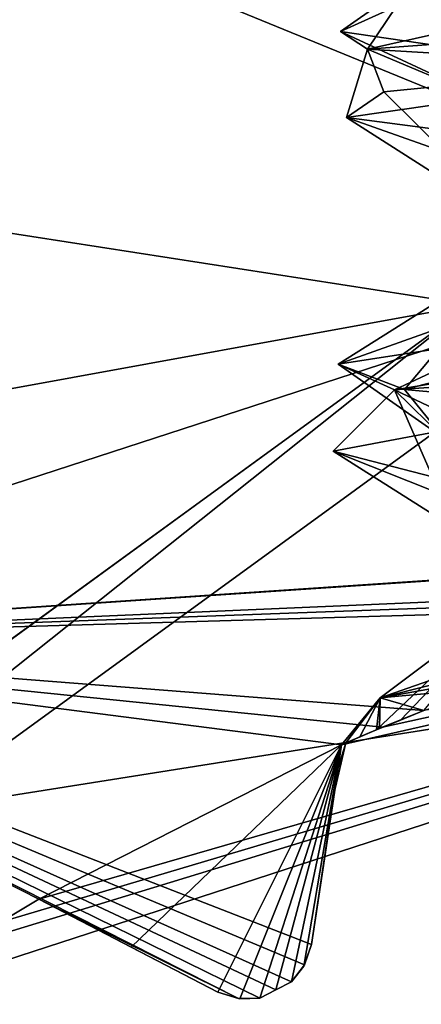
# Model space of a CAD drawing. Header units: millimetres. Extents: x -114 to 114, y -36 to 48.
# Tile 233 of 256: x 67.226 to 68.16, y 5.224 to 7.509. Entities that reach past the tile are written whole.
import ezdxf

# ---------------------------------------------------------------- set-up
doc = ezdxf.new("R2010")
doc.units = ezdxf.units.MM
doc.header["$LTSCALE"] = 65.185185
for name, color, linetype in [('2', 7, 'CONTINUOUS'), ('2786', 7, 'CONTINUOUS'), ('2841', 7, 'CONTINUOUS'), ('3026', 7, 'CONTINUOUS'), ('3027', 7, 'CONTINUOUS'), ('3028', 7, 'CONTINUOUS'), ('3030', 7, 'CONTINUOUS'), ('3035', 7, 'CONTINUOUS'), ('3076', 7, 'CONTINUOUS'), ('3077', 7, 'CONTINUOUS'), ('3078', 7, 'CONTINUOUS'), ('3079', 7, 'CONTINUOUS'), ('3080', 7, 'CONTINUOUS'), ('3208', 7, 'CONTINUOUS'), ('3209', 7, 'CONTINUOUS'), ('3210', 7, 'CONTINUOUS'), ('3334', 7, 'CONTINUOUS'), ('3380', 7, 'CONTINUOUS'), ('3381', 7, 'CONTINUOUS'), ('3437', 7, 'CONTINUOUS'), ('76', 7, 'CONTINUOUS'), ('87', 7, 'CONTINUOUS'), ('89', 7, 'CONTINUOUS')]:
    doc.layers.add(name, color=color, linetype=linetype)

msp = doc.modelspace()

# ---------------------------------------------------------------- linework, layer by layer
at = {"layer": '2', "linetype": 'CONTINUOUS'}
for points in [[(113, 35, 92.5), (-113, 35, 92.5), (72.7254, 6.8475, 92.5), (113, 35, 92.5)], [(72.7254, 6.8475, 92.5), (-113, 35, 92.5), (68.2746, 6.8475, 92.5), (72.7254, 6.8475, 92.5)], [(68.2746, 6.8475, 92.5), (-113, 35, 92.5), (64.6742, 4.2309, 92.5), (68.2746, 6.8475, 92.5)]]:
    msp.add_3dface(points, dxfattribs=at)
at = {"layer": '2786', "linetype": 'CONTINUOUS'}
for points in [[(110.5, 32.5, 90), (-10.4698, 4.2312, 90), (-12.4154, 8.0512, 90), (110.5, 32.5, 90)], [(110.5, 32.5, 90), (-9.8, 0, 90), (-10.4698, 4.2312, 90), (110.5, 32.5, 90)], [(-9.8, 0, 90), (110.5, 32.5, 90), (21.2746, 6.8475, 90), (-9.8, 0, 90)], [(110.5, 32.5, 90), (25.7254, 6.8475, 90), (21.2746, 6.8475, 90), (110.5, 32.5, 90)], [(110.5, 32.5, 90), (29.3258, 4.2309, 90), (25.7254, 6.8475, 90), (110.5, 32.5, 90)], [(110.5, 32.5, 90), (30.7, 0, 90), (29.3258, 4.2309, 90), (110.5, 32.5, 90)], [(110.5, 32.5, 90), (68.2746, 6.8475, 90), (30.7, 0, 90), (110.5, 32.5, 90)], [(68.2746, 6.8475, 90), (64.6742, 4.2309, 90), (30.7, 0, 90), (68.2746, 6.8475, 90)]]:
    msp.add_3dface(points, dxfattribs=at)
at = {"layer": '2841', "linetype": 'CONTINUOUS'}
for points in [[(59.5396, 7.9669, 110), (57.6136, 4.1886, 110), (81.4604, 7.9669, 110), (59.5396, 7.9669, 110)], [(81.4604, 7.9669, 110), (57.6136, 4.1886, 110), (83.3864, 4.1886, 110), (81.4604, 7.9669, 110)]]:
    msp.add_3dface(points, dxfattribs=at)
at = {"layer": '3026', "linetype": 'CONTINUOUS'}
for points in [[(70.5, 7.5, 108), (70.5, -7.5, 108), (66.0917, -6.0677, 108), (70.5, 7.5, 108)], [(66.0917, 6.0677, 108), (70.5, 7.5, 108), (66.0917, -6.0677, 108), (66.0917, 6.0677, 108)]]:
    msp.add_3dface(points, dxfattribs=at)
at = {"layer": '3027', "linetype": 'CONTINUOUS'}
for points in [[(70.5, 7.5, 108), (66.0917, 6.0677, 108), (70.5, 7.5, 106), (70.5, 7.5, 108)], [(70.5, 7.5, 106), (66.0917, 6.0677, 108), (66.0917, 6.0677, 106), (70.5, 7.5, 106)]]:
    msp.add_3dface(points, dxfattribs=at)
at = {"layer": '3028', "linetype": 'CONTINUOUS'}
for points in [[(70.5, 7.5, 106), (66.0917, 6.0677, 106), (70.1051, 6.3377, 106), (70.5, 7.5, 106)], [(70.1051, 6.3377, 106), (66.0917, 6.0677, 106), (70.0018, 6.3304, 106), (70.1051, 6.3377, 106)], [(70.0018, 6.3304, 106), (66.0917, 6.0677, 106), (69.8986, 6.3215, 106), (70.0018, 6.3304, 106)], [(69.8986, 6.3215, 106), (66.0917, 6.0677, 106), (69.1185, 6.1979, 106), (69.8986, 6.3215, 106)], [(69.1185, 6.1979, 106), (66.0917, 6.0677, 106), (69.0176, 6.1745, 106), (69.1185, 6.1979, 106)], [(69.0176, 6.1745, 106), (66.0917, 6.0677, 106), (68.9171, 6.1496, 106), (69.0176, 6.1745, 106)], [(68.9171, 6.1496, 106), (66.0917, 6.0677, 106), (68.1659, 5.9055, 106), (68.9171, 6.1496, 106)], [(68.1659, 5.9055, 106), (66.0917, 6.0677, 106), (68.07, 5.8666, 106), (68.1659, 5.9055, 106)], [(68.07, 5.8666, 106), (66.0917, 6.0677, 106), (67.9746, 5.8262, 106), (68.07, 5.8666, 106)], [(67.9746, 5.8262, 106), (66.0917, 6.0677, 106), (67.9043, 5.3628, 106), (67.9746, 5.8262, 106)], [(67.9043, 5.3628, 106), (66.0917, 6.0677, 106), (67.8887, 5.3153, 106), (67.9043, 5.3628, 106)], [(67.8887, 5.3153, 106), (66.0917, 6.0677, 106), (67.8582, 5.2755, 106), (67.8887, 5.3153, 106)], [(67.8582, 5.2755, 106), (66.0917, 6.0677, 106), (67.8215, 5.2569, 106), (67.8582, 5.2755, 106)], [(67.8215, 5.2569, 106), (66.0917, 6.0677, 106), (67.7848, 5.2381, 106), (67.8215, 5.2569, 106)], [(67.7848, 5.2381, 106), (66.0917, 6.0677, 106), (67.7348, 5.2368, 106), (67.7848, 5.2381, 106)], [(67.7348, 5.2368, 106), (66.0917, 6.0677, 106), (67.2709, 5.4676, 106), (67.7348, 5.2368, 106)], [(67.2709, 5.4676, 106), (66.0917, 6.0677, 106), (67.1821, 5.4143, 106), (67.2709, 5.4676, 106)], [(67.6871, 5.2521, 106), (67.7348, 5.2368, 106), (67.2709, 5.4676, 106), (67.6871, 5.2521, 106)]]:
    msp.add_3dface(points, dxfattribs=at)
at = {"layer": '3030', "linetype": 'CONTINUOUS'}
for points in [[(77.1126, 9.1014, 93.5), (81.1994, 3.4764, 93.5), (63.8874, 9.1014, 93.5), (77.1126, 9.1014, 93.5)], [(63.8874, 9.1014, 93.5), (81.1994, 3.4764, 93.5), (70.5, 6.4, 93.5), (63.8874, 9.1014, 93.5)], [(63.8874, 9.1014, 93.5), (70.5, 6.4, 93.5), (66.7381, 5.1776, 93.5), (63.8874, 9.1014, 93.5)]]:
    msp.add_3dface(points, dxfattribs=at)
at = {"layer": '3035', "linetype": 'CONTINUOUS'}
for points in [[(66.7381, 5.1776, 93.5), (70.5, 6.4, 93.5), (67.0943, 5.3595, 93.55), (66.7381, 5.1776, 93.5)], [(67.0943, 5.3595, 93.55), (70.5, 6.4, 93.5), (67.1821, 5.4143, 93.55), (67.0943, 5.3595, 93.55)], [(67.1821, 5.4143, 93.55), (70.5, 6.4, 93.5), (67.2709, 5.4676, 93.55), (67.1821, 5.4143, 93.55)], [(67.2709, 5.4676, 93.55), (70.5, 6.4, 93.5), (67.9746, 5.8262, 93.55), (67.2709, 5.4676, 93.55)], [(67.9746, 5.8262, 93.55), (70.5, 6.4, 93.5), (68.07, 5.8666, 93.55), (67.9746, 5.8262, 93.55)], [(68.07, 5.8666, 93.55), (70.5, 6.4, 93.5), (68.1659, 5.9055, 93.55), (68.07, 5.8666, 93.55)], [(67.4856, 5.3565, 93.7536), (67.2709, 5.4676, 93.55), (67.9746, 5.8262, 93.55), (67.4856, 5.3565, 93.7536)], [(67.6871, 5.2521, 93.942), (67.4856, 5.3565, 93.7536), (67.9746, 5.8262, 93.55), (67.6871, 5.2521, 93.942)], [(67.7382, 5.2364, 93.9799), (67.6871, 5.2521, 93.942), (67.9746, 5.8262, 93.55), (67.7382, 5.2364, 93.9799)], [(67.7848, 5.2381, 94), (67.7382, 5.2364, 93.9799), (67.9746, 5.8262, 93.55), (67.7848, 5.2381, 94)], [(67.8215, 5.2569, 94), (67.7848, 5.2381, 94), (67.9746, 5.8262, 93.55), (67.8215, 5.2569, 94)], [(67.8582, 5.2755, 94), (67.8215, 5.2569, 94), (67.9746, 5.8262, 93.55), (67.8582, 5.2755, 94)], [(67.887, 5.3122, 93.9799), (67.8582, 5.2755, 94), (67.9746, 5.8262, 93.55), (67.887, 5.3122, 93.9799)], [(67.9043, 5.3628, 93.942), (67.887, 5.3122, 93.9799), (67.9746, 5.8262, 93.55), (67.9043, 5.3628, 93.942)], [(67.9384, 5.5872, 93.7535), (67.9043, 5.3628, 93.942), (67.9746, 5.8262, 93.55), (67.9384, 5.5872, 93.7535)]]:
    msp.add_3dface(points, dxfattribs=at)
at = {"layer": '3076', "linetype": 'CONTINUOUS'}
for points in [[(67.2709, 5.4676, 106), (67.1821, 5.4143, 106), (67.2709, 5.4676, 93.55), (67.2709, 5.4676, 106)], [(67.1821, 5.4143, 106), (67.1821, 5.4143, 93.55), (67.2709, 5.4676, 93.55), (67.1821, 5.4143, 106)]]:
    msp.add_3dface(points, dxfattribs=at)
at = {"layer": '3077', "linetype": 'CONTINUOUS'}
for points in [[(67.6871, 5.2521, 106), (67.2709, 5.4676, 106), (67.2709, 5.4676, 93.55), (67.6871, 5.2521, 106)], [(67.6871, 5.2521, 106), (67.2709, 5.4676, 93.55), (67.4856, 5.3565, 93.7536), (67.6871, 5.2521, 106)], [(67.6871, 5.2521, 106), (67.4856, 5.3565, 93.7536), (67.6871, 5.2521, 93.942), (67.6871, 5.2521, 106)]]:
    msp.add_3dface(points, dxfattribs=at)
at = {"layer": '3078', "linetype": 'CONTINUOUS'}
for points in [[(67.8887, 5.3153, 106), (67.887, 5.3122, 93.9799), (67.9043, 5.3628, 93.942), (67.8887, 5.3153, 106)], [(67.9043, 5.3628, 106), (67.8887, 5.3153, 106), (67.9043, 5.3628, 93.942), (67.9043, 5.3628, 106)], [(67.8887, 5.3153, 106), (67.8582, 5.2755, 106), (67.887, 5.3122, 93.9799), (67.8887, 5.3153, 106)], [(67.8582, 5.2755, 106), (67.8582, 5.2755, 94), (67.887, 5.3122, 93.9799), (67.8582, 5.2755, 106)]]:
    msp.add_3dface(points, dxfattribs=at)
at = {"layer": '3079', "linetype": 'CONTINUOUS'}
for points in [[(67.9746, 5.8262, 106), (67.9043, 5.3628, 106), (67.9043, 5.3628, 93.942), (67.9746, 5.8262, 106)], [(67.9746, 5.8262, 106), (67.9043, 5.3628, 93.942), (67.9555, 5.7002, 98.9692), (67.9746, 5.8262, 106)], [(67.9043, 5.3628, 93.942), (67.9384, 5.5872, 93.7535), (67.9746, 5.8262, 98.4424), (67.9043, 5.3628, 93.942)], [(67.966, 5.7695, 98.4178), (67.9043, 5.3628, 93.942), (67.9746, 5.8262, 98.4424), (67.966, 5.7695, 98.4178)], [(67.9384, 5.5872, 93.7535), (67.9746, 5.8262, 93.55), (67.9746, 5.8262, 98.4424), (67.9384, 5.5872, 93.7535)], [(67.9637, 5.7542, 99.4563), (67.9746, 5.8262, 106), (67.9555, 5.7002, 98.9692), (67.9637, 5.7542, 99.4563)], [(67.9746, 5.8262, 99.6181), (67.9746, 5.8262, 106), (67.9637, 5.7542, 99.4563), (67.9746, 5.8262, 99.6181)], [(67.9652, 5.7643, 98.4223), (67.9043, 5.3628, 93.942), (67.966, 5.7695, 98.4178), (67.9652, 5.7643, 98.4223)], [(67.9577, 5.7145, 98.5582), (67.9043, 5.3628, 93.942), (67.9652, 5.7643, 98.4223), (67.9577, 5.7145, 98.5582)], [(67.9555, 5.7002, 98.9692), (67.9043, 5.3628, 93.942), (67.9577, 5.7145, 98.5582), (67.9555, 5.7002, 98.9692)]]:
    msp.add_3dface(points, dxfattribs=at)
at = {"layer": '3080', "linetype": 'CONTINUOUS'}
for points in [[(68.1659, 5.9055, 100.12), (68.07, 5.8666, 106), (68.0626, 5.8636, 99.9004), (68.1659, 5.9055, 100.12)], [(68.1659, 5.9055, 106), (68.07, 5.8666, 106), (68.1659, 5.9055, 100.12), (68.1659, 5.9055, 106)], [(68.07, 5.8666, 106), (67.9746, 5.8262, 106), (68.0626, 5.8636, 99.9004), (68.07, 5.8666, 106)], [(68.0626, 5.8636, 99.9004), (67.9746, 5.8262, 106), (67.9841, 5.8303, 99.6558), (68.0626, 5.8636, 99.9004)], [(67.9746, 5.8262, 106), (67.9746, 5.8262, 99.6181), (67.9841, 5.8303, 99.6558), (67.9746, 5.8262, 106)]]:
    msp.add_3dface(points, dxfattribs=at)
at = {"layer": '3208', "linetype": 'CONTINUOUS'}
for points in [[(68.8724, 6.0087, 100.9588), (68.1659, 5.9055, 100.12), (68.0642, 5.9347, 99.7438), (68.8724, 6.0087, 100.9588)], [(67.9841, 5.8303, 99.6558), (67.9746, 5.8262, 98.4424), (68.0642, 5.9347, 99.7438), (67.9841, 5.8303, 99.6558)], [(68.0642, 5.9347, 99.7438), (67.9746, 5.8262, 98.4424), (68.0173, 5.8446, 98.3378), (68.0642, 5.9347, 99.7438)], [(68.0626, 5.8636, 99.9004), (67.9841, 5.8303, 99.6558), (68.0642, 5.9347, 99.7438), (68.0626, 5.8636, 99.9004)], [(68.0558, 5.8607, 98.2846), (68.0642, 5.9347, 99.7438), (68.0173, 5.8446, 98.3378), (68.0558, 5.8607, 98.2846)], [(68.1659, 5.9055, 100.12), (68.0626, 5.8636, 99.9004), (68.0642, 5.9347, 99.7438), (68.1659, 5.9055, 100.12)], [(67.9746, 5.8262, 99.6181), (67.9577, 5.7145, 98.5582), (67.9841, 5.8303, 99.6558), (67.9746, 5.8262, 99.6181)], [(67.9577, 5.7145, 98.5582), (67.966, 5.7695, 98.4178), (67.9841, 5.8303, 99.6558), (67.9577, 5.7145, 98.5582)], [(67.966, 5.7695, 98.4178), (67.9746, 5.8262, 98.4424), (67.9841, 5.8303, 99.6558), (67.966, 5.7695, 98.4178)], [(67.9746, 5.8262, 99.6181), (67.9637, 5.7542, 99.4563), (67.9555, 5.7002, 98.9692), (67.9746, 5.8262, 99.6181)], [(67.9746, 5.8262, 99.6181), (67.9555, 5.7002, 98.9692), (67.9577, 5.7145, 98.5582), (67.9746, 5.8262, 99.6181)], [(67.9577, 5.7145, 98.5582), (67.9652, 5.7643, 98.4223), (67.966, 5.7695, 98.4178), (67.9577, 5.7145, 98.5582)]]:
    msp.add_3dface(points, dxfattribs=at)
at = {"layer": '3209', "linetype": 'CONTINUOUS'}
for points in [[(68.3812, 7.4221, 97.5869), (68.4, 7.7816, 99), (67.9722, 7.4814, 98.6899), (68.3812, 7.4221, 97.5869)], [(67.9722, 7.4814, 98.6899), (68.4, 7.7816, 99), (68.1025, 7.5408, 99.859), (67.9722, 7.4814, 98.6899)], [(68.4, 6.9816, 99.0001), (69.0151, 7.0816, 100.485), (67.9663, 6.7099, 99.2581), (68.4, 6.9816, 99.0001)], [(67.9663, 6.7099, 99.2581), (69.0151, 7.0816, 100.485), (68.3526, 6.7693, 100.3692), (67.9663, 6.7099, 99.2581)], [(68.1206, 6.6506, 98.0918), (68.4, 6.9816, 99.0001), (67.9663, 6.7099, 99.2581), (68.1206, 6.6506, 98.0918)], [(69.0151, 6.8816, 97.5151), (68.4, 6.9816, 99.0001), (68.1206, 6.6506, 98.0918), (69.0151, 6.8816, 97.5151)], [(68.7826, 6.5912, 97.1194), (69.0151, 6.8816, 97.5151), (68.1206, 6.6506, 98.0918), (68.7826, 6.5912, 97.1194)], [(68.9171, 6.1496, 100.6875), (68.0642, 5.9347, 99.7438), (69.0716, 6.2864, 100.5394), (68.9171, 6.1496, 100.6875)], [(69.0716, 6.2864, 100.5394), (68.0642, 5.9347, 99.7438), (68.4059, 6.1912, 99.157), (69.0716, 6.2864, 100.5394)], [(68.0642, 5.9347, 99.7438), (68.0558, 5.8607, 98.2846), (68.4059, 6.1912, 99.157), (68.0642, 5.9347, 99.7438)], [(68.4059, 6.1912, 99.157), (68.0558, 5.8607, 98.2846), (68.1111, 5.8835, 98.2413), (68.4059, 6.1912, 99.157)], [(68.1659, 5.9055, 98.1997), (68.4059, 6.1912, 99.157), (68.1111, 5.8835, 98.2413), (68.1659, 5.9055, 98.1997)], [(68.9171, 6.1496, 100.6875), (68.8962, 6.0836, 100.8166), (68.0642, 5.9347, 99.7438), (68.9171, 6.1496, 100.6875)], [(68.8962, 6.0836, 100.8166), (68.8724, 6.0087, 100.9588), (68.0642, 5.9347, 99.7438), (68.8962, 6.0836, 100.8166)]]:
    msp.add_3dface(points, dxfattribs=at)
at = {"layer": '3210', "linetype": 'CONTINUOUS'}
for points in [[(68.6809, 7.4017, 100.7824), (68.4, 7.0184, 99), (68.0724, 7.3421, 99.77), (68.6809, 7.4017, 100.7824)], [(68.0724, 7.3421, 99.77), (68.4, 7.0184, 99), (67.9861, 7.2825, 98.592), (68.0724, 7.3421, 99.77)], [(68.4, 7.0184, 99), (69.0151, 6.9184, 97.515), (67.9861, 7.2825, 98.592), (68.4, 7.0184, 99)], [(67.9861, 7.2825, 98.592), (69.0151, 6.9184, 97.515), (68.4406, 7.2229, 97.5017), (67.9861, 7.2825, 98.592)], [(67.955, 6.5078, 99.0954), (68.2718, 6.5674, 100.2333), (68.4025, 6.2246, 99.1027), (67.955, 6.5078, 99.0954)], [(68.1857, 6.4482, 97.9369), (67.955, 6.5078, 99.0954), (68.9102, 6.1277, 97.6279), (68.1857, 6.4482, 97.9369)], [(68.9102, 6.1277, 97.6279), (67.955, 6.5078, 99.0954), (68.4025, 6.2246, 99.1027), (68.9102, 6.1277, 97.6279)]]:
    msp.add_3dface(points, dxfattribs=at)
at = {"layer": '3334', "linetype": 'CONTINUOUS'}
for points in [[(67.8215, 5.2569, 106), (67.7848, 5.2381, 106), (67.8215, 5.2569, 94), (67.8215, 5.2569, 106)], [(67.7848, 5.2381, 106), (67.7848, 5.2381, 94), (67.8215, 5.2569, 94), (67.7848, 5.2381, 106)], [(67.8582, 5.2755, 106), (67.8215, 5.2569, 106), (67.8582, 5.2755, 94), (67.8582, 5.2755, 106)], [(67.8215, 5.2569, 106), (67.8215, 5.2569, 94), (67.8582, 5.2755, 94), (67.8215, 5.2569, 106)]]:
    msp.add_3dface(points, dxfattribs=at)
at = {"layer": '3380', "linetype": 'CONTINUOUS'}
for points in [[(67.7348, 5.2368, 106), (67.6871, 5.2521, 106), (67.7382, 5.2364, 93.9799), (67.7348, 5.2368, 106)], [(67.6871, 5.2521, 106), (67.6871, 5.2521, 93.942), (67.7382, 5.2364, 93.9799), (67.6871, 5.2521, 106)], [(67.7848, 5.2381, 106), (67.7348, 5.2368, 106), (67.7848, 5.2381, 94), (67.7848, 5.2381, 106)], [(67.7348, 5.2368, 106), (67.7382, 5.2364, 93.9799), (67.7848, 5.2381, 94), (67.7348, 5.2368, 106)]]:
    msp.add_3dface(points, dxfattribs=at)
at = {"layer": '3381', "linetype": 'CONTINUOUS'}
for points in [[(68.07, 5.8666, 93.55), (68.1659, 5.9055, 93.55), (68.1111, 5.8835, 98.2413), (68.07, 5.8666, 93.55)], [(68.1659, 5.9055, 93.55), (68.1659, 5.9055, 98.1997), (68.1111, 5.8835, 98.2413), (68.1659, 5.9055, 93.55)], [(68.0558, 5.8607, 98.2846), (68.07, 5.8666, 93.55), (68.1111, 5.8835, 98.2413), (68.0558, 5.8607, 98.2846)], [(67.9746, 5.8262, 93.55), (68.07, 5.8666, 93.55), (67.9746, 5.8262, 98.4424), (67.9746, 5.8262, 93.55)], [(67.9746, 5.8262, 98.4424), (68.07, 5.8666, 93.55), (68.0173, 5.8446, 98.3378), (67.9746, 5.8262, 98.4424)], [(68.07, 5.8666, 93.55), (68.0558, 5.8607, 98.2846), (68.0173, 5.8446, 98.3378), (68.07, 5.8666, 93.55)]]:
    msp.add_3dface(points, dxfattribs=at)
at = {"layer": '3437', "linetype": 'CONTINUOUS'}
for points in [[(68.1025, 7.5408, 99.859), (68.7443, 7.6001, 100.8449), (68.0345, 7.4411, 99.8256), (68.1025, 7.5408, 99.859)], [(68.7443, 7.6001, 100.8449), (69.5842, 7.5542, 101.4334), (68.0345, 7.4411, 99.8256), (68.7443, 7.6001, 100.8449)], [(69.5842, 7.5542, 101.4334), (68.6809, 7.4017, 100.7824), (68.0345, 7.4411, 99.8256), (69.5842, 7.5542, 101.4334)], [(67.9722, 7.4814, 98.6899), (68.1025, 7.5408, 99.859), (68.0345, 7.4411, 99.8256), (67.9722, 7.4814, 98.6899)], [(68.3812, 7.4221, 97.5869), (67.9722, 7.4814, 98.6899), (68.3035, 7.3281, 97.6088), (68.3812, 7.4221, 97.5869)], [(67.9722, 7.4814, 98.6899), (68.0345, 7.4411, 99.8256), (68.3035, 7.3281, 97.6088), (67.9722, 7.4814, 98.6899)], [(68.0724, 7.3421, 99.77), (67.9861, 7.2825, 98.592), (68.0345, 7.4411, 99.8256), (68.0724, 7.3421, 99.77)], [(68.0345, 7.4411, 99.8256), (67.9861, 7.2825, 98.592), (68.3035, 7.3281, 97.6088), (68.0345, 7.4411, 99.8256)], [(68.6809, 7.4017, 100.7824), (68.0724, 7.3421, 99.77), (68.0345, 7.4411, 99.8256), (68.6809, 7.4017, 100.7824)], [(67.9861, 7.2825, 98.592), (68.4406, 7.2229, 97.5017), (68.3035, 7.3281, 97.6088), (67.9861, 7.2825, 98.592)], [(68.3526, 6.7693, 100.3692), (69.1971, 6.8286, 101.1883), (68.0974, 6.6499, 99.9938), (68.3526, 6.7693, 100.3692)], [(69.1971, 6.8286, 101.1883), (69.7544, 6.763, 101.4908), (68.0974, 6.6499, 99.9938), (69.1971, 6.8286, 101.1883)], [(67.9663, 6.7099, 99.2581), (68.3526, 6.7693, 100.3692), (68.0974, 6.6499, 99.9938), (67.9663, 6.7099, 99.2581)], [(69.7544, 6.763, 101.4908), (68.2718, 6.5674, 100.2333), (68.0974, 6.6499, 99.9938), (69.7544, 6.763, 101.4908)], [(68.1206, 6.6506, 98.0918), (67.9663, 6.7099, 99.2581), (68.2127, 6.5369, 97.7638), (68.1206, 6.6506, 98.0918)], [(67.9663, 6.7099, 99.2581), (68.0974, 6.6499, 99.9938), (68.2127, 6.5369, 97.7638), (67.9663, 6.7099, 99.2581)], [(68.2718, 6.5674, 100.2333), (67.955, 6.5078, 99.0954), (68.0974, 6.6499, 99.9938), (68.2718, 6.5674, 100.2333)], [(67.955, 6.5078, 99.0954), (68.1857, 6.4482, 97.9369), (68.0974, 6.6499, 99.9938), (67.955, 6.5078, 99.0954)], [(68.0974, 6.6499, 99.9938), (68.1857, 6.4482, 97.9369), (68.2127, 6.5369, 97.7638), (68.0974, 6.6499, 99.9938)], [(68.7826, 6.5912, 97.1194), (68.1206, 6.6506, 98.0918), (68.2127, 6.5369, 97.7638), (68.7826, 6.5912, 97.1194)]]:
    msp.add_3dface(points, dxfattribs=at)
at = {"layer": '76', "linetype": 'CONTINUOUS'}
for points in [[(68.3369, 6.6574, 92.3), (64.8369, 4.1145, 92.3), (68.3369, 6.6574, 90.2), (68.3369, 6.6574, 92.3)], [(68.3369, 6.6574, 90.2), (64.8369, 4.1145, 92.3), (64.8369, 4.1145, 90.2), (68.3369, 6.6574, 90.2)]]:
    msp.add_3dface(points, dxfattribs=at)
at = {"layer": '87', "linetype": 'CONTINUOUS'}
for points in [[(68.2746, 6.8475, 92.5), (64.6742, 4.2309, 92.5), (64.8369, 4.1145, 92.3), (68.2746, 6.8475, 92.5)], [(68.2746, 6.8475, 92.5), (64.8369, 4.1145, 92.3), (68.3369, 6.6574, 92.3), (68.2746, 6.8475, 92.5)]]:
    msp.add_3dface(points, dxfattribs=at)
at = {"layer": '89', "linetype": 'CONTINUOUS'}
for points in [[(68.2746, 6.8475, 90), (64.8369, 4.1145, 90.2), (64.6742, 4.2309, 90), (68.2746, 6.8475, 90)], [(68.3369, 6.6574, 90.2), (64.8369, 4.1145, 90.2), (68.2746, 6.8475, 90), (68.3369, 6.6574, 90.2)]]:
    msp.add_3dface(points, dxfattribs=at)

doc.saveas('drawing.dxf')
